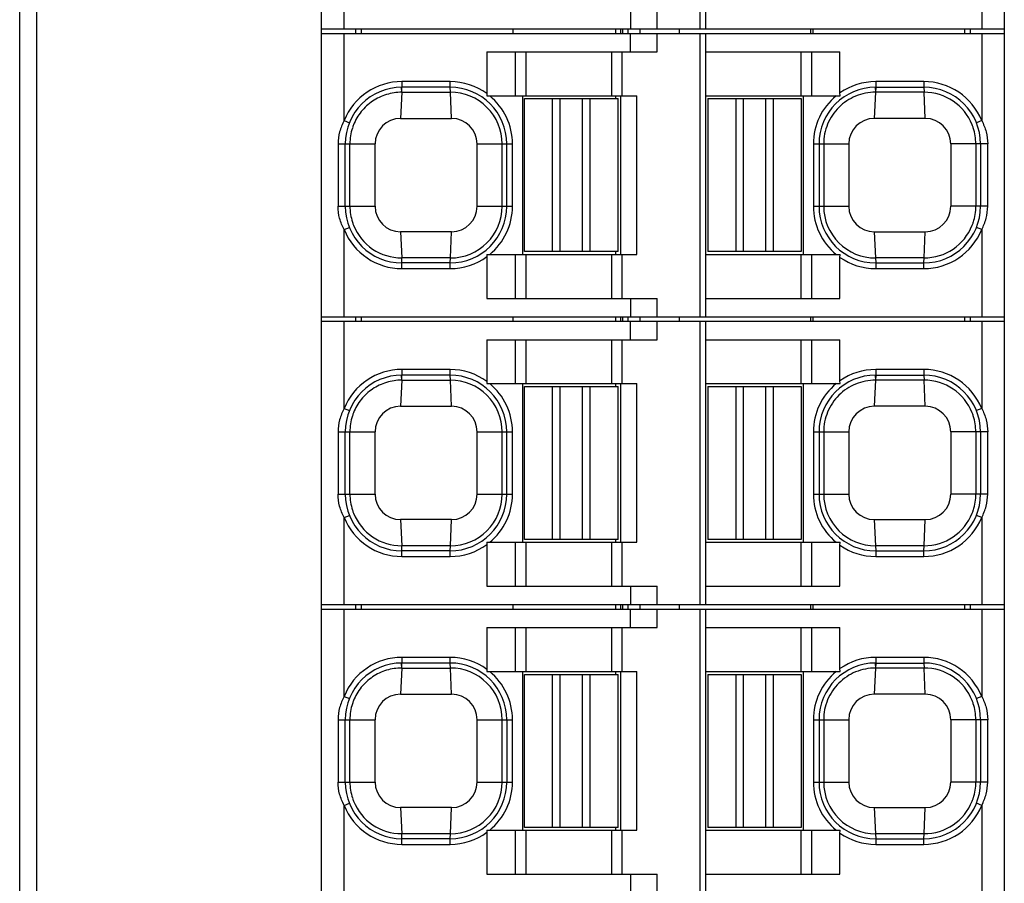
# Model space of a CAD drawing. Extents: x 1653 to 2131, y -357 to 2652.
# Tile 10 of 34: x 1762 to 1780, y 94 to 110. Entities that reach past the tile are written whole.
import ezdxf

# ---------------------------------------------------------------- set-up
doc = ezdxf.new("R2010")
doc.units = 0
doc.header["$LTSCALE"] = 30.734
doc.header["$MEASUREMENT"] = 0
doc.layers.add('7_ALL_FEATURES', color=7, linetype='CONTINUOUS')

msp = doc.modelspace()

# ---------------------------------------------------------------- linework, layer by layer
at = {"layer": '7_ALL_FEATURES', "color": 7, "linetype": 'Continuous'}
for p, q in [((1762.153, 57.164), (1762.153, 141.746)), ((1762.453, 56.855), (1762.453, 135.309)), ((1767.478, 68.345), (1767.478, 120.225)), ((1779.528, 68.345), (1779.528, 120.225)), ((1774.162, 109.565), (1774.162, 114.565)), ((1774.253, 114.565), (1774.253, 109.565)), ((1767.878, 109.565), (1767.878, 111.103)), ((1779.128, 111.103), (1779.128, 109.565)), ((1772.932, 109.89), (1772.932, 109.565)), ((1773.402, 109.565), (1773.402, 109.89)), ((1767.478, 109.565), (1779.528, 109.565)), ((1767.478, 109.485), (1779.528, 109.485)), ((1767.878, 107.947), (1767.878, 109.485)), ((1768.078, 109.565), (1768.078, 109.485)), ((1768.178, 109.565), (1768.178, 109.485)), ((1770.852, 109.565), (1770.852, 109.485)), ((1772.668, 109.565), (1772.668, 109.485)), ((1772.757, 109.565), (1772.757, 109.485)), ((1772.792, 109.565), (1772.792, 109.485)), ((1772.886, 109.565), (1772.886, 109.485)), ((1772.932, 109.16), (1772.932, 109.485)), ((1773.102, 109.485), (1773.102, 109.565)), ((1773.402, 109.16), (1773.402, 109.485)), ((1773.788, 109.565), (1773.788, 109.485)), ((1774.162, 104.485), (1774.162, 109.485)), ((1774.253, 109.485), (1774.253, 104.485)), ((1776.106, 109.565), (1776.106, 109.485)), ((1776.149, 109.565), (1776.149, 109.485)), ((1778.828, 109.565), (1778.828, 109.485)), ((1778.928, 109.565), (1778.928, 109.485)), ((1779.128, 109.485), (1779.128, 107.947)), ((1770.398, 109.16), (1770.398, 108.423)), ((1770.398, 109.16), (1773.402, 109.16)), ((1770.896, 109.16), (1770.896, 108.385)), ((1771.084, 109.16), (1771.084, 108.385)), ((1772.596, 109.16), (1772.596, 108.385)), ((1772.784, 108.385), (1772.784, 109.16)), ((1774.253, 109.16), (1776.628, 109.16)), ((1775.942, 108.385), (1775.942, 109.16)), ((1776.129, 108.385), (1776.129, 109.16)), ((1776.628, 108.437), (1776.628, 109.16)), ((1768.898, 108.635), (1768.898, 108.535)), ((1769.748, 108.635), (1768.898, 108.635)), ((1769.748, 108.535), (1769.748, 108.635)), ((1777.258, 108.635), (1777.258, 108.535)), ((1778.108, 108.635), (1777.258, 108.635)), ((1778.108, 108.635), (1778.108, 108.535)), ((1768.894, 108.447), (1768.873, 107.985)), ((1768.894, 108.447), (1768.89, 108.535)), ((1768.894, 108.447), (1768.898, 108.535)), ((1768.894, 108.447), (1769.752, 108.447)), ((1769.748, 108.535), (1768.898, 108.535)), ((1769.752, 108.447), (1769.748, 108.535)), ((1769.773, 107.985), (1769.752, 108.447)), ((1770.398, 108.423), (1770.396, 108.385)), ((1776.631, 108.385), (1776.628, 108.437)), ((1777.254, 108.447), (1777.233, 107.985)), ((1777.25, 108.535), (1777.254, 108.447)), ((1777.258, 108.535), (1777.254, 108.447)), ((1778.112, 108.447), (1777.254, 108.447)), ((1777.258, 108.535), (1778.108, 108.535)), ((1778.108, 108.535), (1778.112, 108.447)), ((1778.133, 107.985), (1778.112, 108.447)), ((1770.396, 108.385), (1773.043, 108.385)), ((1771.023, 108.385), (1771.023, 105.585)), ((1771.063, 105.635), (1771.063, 108.335)), ((1771.063, 108.335), (1771.692, 108.335)), ((1771.557, 105.635), (1771.557, 108.335)), ((1771.692, 105.635), (1771.692, 108.335)), ((1771.693, 108.335), (1772.713, 108.335)), ((1772.083, 105.635), (1772.083, 108.335)), ((1772.218, 105.635), (1772.218, 108.335)), ((1772.668, 108.385), (1772.668, 108.335)), ((1772.713, 105.635), (1772.713, 108.335)), ((1772.753, 108.385), (1772.753, 105.585)), ((1773.043, 105.585), (1773.043, 108.385)), ((1774.253, 108.385), (1776.631, 108.385)), ((1774.293, 108.335), (1774.293, 105.635)), ((1774.293, 108.335), (1774.922, 108.335)), ((1774.787, 108.335), (1774.787, 105.635)), ((1774.922, 108.335), (1774.922, 105.635)), ((1774.923, 108.335), (1775.943, 108.335)), ((1775.313, 108.335), (1775.313, 105.635)), ((1775.448, 108.335), (1775.448, 105.635)), ((1775.943, 108.335), (1775.943, 105.635)), ((1775.983, 105.585), (1775.983, 108.385)), ((1767.878, 107.947), (1767.97, 107.91)), ((1768.873, 107.985), (1769.773, 107.985)), ((1778.133, 107.985), (1777.233, 107.985)), ((1779.128, 107.947), (1779.035, 107.91)), ((1767.771, 107.535), (1767.771, 106.435)), ((1767.771, 107.535), (1768.423, 107.535)), ((1767.898, 106.435), (1767.898, 107.535)), ((1767.98, 106.435), (1767.98, 107.535)), ((1768.423, 106.435), (1768.423, 107.535)), ((1770.223, 106.435), (1770.223, 107.535)), ((1770.223, 107.535), (1770.848, 107.535)), ((1770.666, 106.435), (1770.666, 107.535)), ((1770.748, 106.435), (1770.748, 107.535)), ((1770.848, 106.435), (1770.848, 107.535)), ((1776.158, 107.535), (1776.158, 106.435)), ((1776.158, 107.535), (1776.783, 107.535)), ((1776.258, 107.535), (1776.258, 106.435)), ((1776.34, 107.535), (1776.34, 106.435)), ((1776.783, 107.535), (1776.783, 106.435)), ((1778.583, 107.535), (1778.583, 106.435)), ((1779.234, 107.535), (1778.583, 107.535)), ((1779.026, 107.535), (1779.026, 106.435)), ((1779.108, 107.535), (1779.108, 106.435)), ((1779.234, 106.435), (1779.234, 107.535)), ((1767.771, 106.435), (1768.423, 106.435)), ((1770.223, 106.435), (1770.848, 106.435)), ((1776.158, 106.435), (1776.783, 106.435)), ((1779.234, 106.435), (1778.583, 106.435)), ((1767.878, 106.023), (1767.97, 106.061)), ((1767.878, 104.485), (1767.878, 106.023)), ((1779.128, 106.023), (1779.035, 106.061)), ((1779.128, 106.023), (1779.128, 104.485)), ((1768.873, 105.985), (1768.894, 105.523)), ((1769.773, 105.985), (1768.873, 105.985)), ((1769.752, 105.523), (1769.773, 105.985)), ((1777.233, 105.985), (1777.254, 105.523)), ((1777.233, 105.985), (1778.133, 105.985)), ((1778.112, 105.523), (1778.133, 105.985)), ((1769.752, 105.523), (1768.894, 105.523)), ((1768.898, 105.435), (1768.894, 105.523)), ((1769.748, 105.435), (1769.752, 105.523)), ((1770.396, 105.585), (1773.043, 105.585)), ((1770.396, 105.585), (1770.398, 105.548)), ((1770.398, 105.548), (1770.398, 104.81)), ((1770.896, 105.585), (1770.896, 104.81)), ((1772.082, 105.635), (1771.063, 105.635)), ((1771.084, 105.585), (1771.084, 104.81)), ((1772.713, 105.635), (1772.083, 105.635)), ((1772.596, 105.585), (1772.596, 104.81)), ((1772.668, 105.635), (1772.668, 105.585)), ((1772.784, 104.81), (1772.784, 105.585)), ((1774.253, 105.585), (1776.631, 105.585)), ((1775.312, 105.635), (1774.293, 105.635)), ((1775.943, 105.635), (1775.313, 105.635)), ((1775.942, 104.81), (1775.942, 105.585)), ((1776.129, 104.81), (1776.129, 105.585)), ((1776.628, 105.534), (1776.631, 105.585)), ((1776.628, 104.81), (1776.628, 105.534)), ((1778.112, 105.523), (1777.254, 105.523)), ((1777.254, 105.523), (1777.258, 105.435)), ((1778.108, 105.435), (1778.112, 105.523)), ((1768.898, 105.335), (1768.898, 105.435)), ((1769.748, 105.435), (1768.898, 105.435)), ((1768.898, 105.335), (1769.748, 105.335)), ((1769.748, 105.335), (1769.748, 105.435)), ((1777.258, 105.435), (1777.258, 105.335)), ((1777.258, 105.435), (1778.108, 105.435)), ((1777.258, 105.335), (1778.108, 105.335)), ((1778.108, 105.335), (1778.108, 105.435)), ((1770.398, 104.81), (1773.402, 104.81)), ((1772.932, 104.81), (1772.932, 104.485)), ((1773.402, 104.485), (1773.402, 104.81)), ((1774.253, 104.81), (1776.628, 104.81)), ((1767.478, 104.485), (1779.528, 104.485)), ((1768.078, 104.485), (1768.078, 104.405)), ((1768.178, 104.485), (1768.178, 104.405)), ((1770.852, 104.485), (1770.852, 104.405)), ((1772.668, 104.485), (1772.668, 104.405)), ((1772.757, 104.485), (1772.757, 104.405)), ((1772.792, 104.485), (1772.792, 104.405)), ((1772.886, 104.485), (1772.886, 104.405)), ((1773.102, 104.405), (1773.102, 104.485)), ((1773.788, 104.485), (1773.788, 104.405)), ((1776.106, 104.485), (1776.106, 104.405)), ((1776.149, 104.485), (1776.149, 104.405)), ((1778.828, 104.485), (1778.828, 104.405)), ((1778.928, 104.485), (1778.928, 104.405)), ((1767.478, 104.405), (1779.528, 104.405)), ((1767.878, 102.867), (1767.878, 104.405)), ((1772.932, 104.08), (1772.932, 104.405)), ((1773.402, 104.08), (1773.402, 104.405)), ((1774.162, 99.405), (1774.162, 104.405)), ((1774.253, 104.405), (1774.253, 99.405)), ((1779.128, 104.405), (1779.128, 102.867)), ((1770.398, 104.08), (1770.398, 103.343)), ((1770.398, 104.08), (1773.402, 104.08)), ((1770.896, 104.08), (1770.896, 103.305)), ((1771.084, 104.08), (1771.084, 103.305)), ((1772.596, 104.08), (1772.596, 103.305)), ((1772.784, 103.305), (1772.784, 104.08)), ((1774.253, 104.08), (1776.628, 104.08)), ((1775.942, 103.305), (1775.942, 104.08)), ((1776.129, 103.305), (1776.129, 104.08)), ((1776.628, 103.357), (1776.628, 104.08)), ((1768.898, 103.555), (1768.898, 103.455)), ((1769.748, 103.555), (1768.898, 103.555)), ((1769.748, 103.455), (1769.748, 103.555)), ((1777.258, 103.555), (1777.258, 103.455)), ((1778.108, 103.555), (1777.258, 103.555)), ((1778.108, 103.555), (1778.108, 103.455)), ((1768.894, 103.367), (1768.89, 103.455)), ((1768.894, 103.367), (1768.898, 103.455)), ((1769.748, 103.455), (1768.898, 103.455)), ((1769.752, 103.367), (1769.748, 103.455)), ((1777.25, 103.455), (1777.254, 103.367)), ((1777.258, 103.455), (1777.254, 103.367)), ((1777.258, 103.455), (1778.108, 103.455)), ((1778.108, 103.455), (1778.112, 103.367)), ((1768.894, 103.367), (1768.873, 102.905)), ((1768.894, 103.367), (1769.752, 103.367)), ((1769.773, 102.905), (1769.752, 103.367)), ((1770.398, 103.343), (1770.396, 103.305)), ((1770.396, 103.305), (1773.043, 103.305)), ((1771.023, 103.305), (1771.023, 100.505)), ((1771.063, 100.555), (1771.063, 103.255)), ((1771.063, 103.255), (1771.692, 103.255)), ((1771.557, 100.555), (1771.557, 103.255)), ((1771.692, 100.555), (1771.692, 103.255)), ((1771.693, 103.255), (1772.713, 103.255)), ((1772.083, 100.555), (1772.083, 103.255)), ((1772.218, 100.555), (1772.218, 103.255)), ((1772.668, 103.305), (1772.668, 103.255)), ((1772.713, 100.555), (1772.713, 103.255)), ((1772.753, 103.305), (1772.753, 100.505)), ((1773.043, 100.505), (1773.043, 103.305)), ((1774.253, 103.305), (1776.631, 103.305)), ((1774.293, 103.255), (1774.293, 100.555)), ((1774.293, 103.255), (1774.922, 103.255)), ((1774.787, 103.255), (1774.787, 100.555)), ((1774.922, 103.255), (1774.922, 100.555)), ((1774.923, 103.255), (1775.943, 103.255)), ((1775.313, 103.255), (1775.313, 100.555)), ((1775.448, 103.255), (1775.448, 100.555)), ((1775.943, 103.255), (1775.943, 100.555)), ((1775.983, 100.505), (1775.983, 103.305)), ((1776.631, 103.305), (1776.628, 103.357)), ((1777.254, 103.367), (1777.233, 102.905)), ((1778.112, 103.367), (1777.254, 103.367)), ((1778.133, 102.905), (1778.112, 103.367)), ((1767.878, 102.867), (1767.97, 102.83)), ((1768.873, 102.905), (1769.773, 102.905)), ((1778.133, 102.905), (1777.233, 102.905)), ((1779.128, 102.867), (1779.035, 102.83)), ((1767.771, 102.455), (1767.771, 101.355)), ((1767.771, 102.455), (1768.423, 102.455)), ((1767.898, 101.355), (1767.898, 102.455)), ((1767.98, 101.355), (1767.98, 102.455)), ((1768.423, 101.355), (1768.423, 102.455)), ((1770.223, 101.355), (1770.223, 102.455)), ((1770.223, 102.455), (1770.848, 102.455)), ((1770.666, 101.355), (1770.666, 102.455)), ((1770.748, 101.355), (1770.748, 102.455)), ((1770.848, 101.355), (1770.848, 102.455)), ((1776.158, 102.455), (1776.158, 101.355)), ((1776.158, 102.455), (1776.783, 102.455)), ((1776.258, 102.455), (1776.258, 101.355)), ((1776.34, 102.455), (1776.34, 101.355)), ((1776.783, 102.455), (1776.783, 101.355)), ((1779.234, 102.455), (1778.583, 102.455)), ((1778.583, 102.455), (1778.583, 101.355)), ((1779.026, 102.455), (1779.026, 101.355)), ((1779.108, 102.455), (1779.108, 101.355)), ((1779.234, 101.355), (1779.234, 102.455)), ((1767.771, 101.355), (1768.423, 101.355)), ((1770.223, 101.355), (1770.848, 101.355)), ((1776.158, 101.355), (1776.783, 101.355)), ((1779.234, 101.355), (1778.583, 101.355)), ((1767.878, 100.943), (1767.97, 100.981)), ((1779.128, 100.943), (1779.035, 100.981)), ((1767.878, 99.405), (1767.878, 100.943)), ((1768.873, 100.905), (1768.894, 100.443)), ((1769.773, 100.905), (1768.873, 100.905)), ((1769.752, 100.443), (1769.773, 100.905)), ((1777.233, 100.905), (1778.133, 100.905)), ((1777.233, 100.905), (1777.254, 100.443)), ((1778.112, 100.443), (1778.133, 100.905)), ((1779.128, 100.943), (1779.128, 99.405)), ((1769.752, 100.443), (1768.894, 100.443)), ((1768.898, 100.355), (1768.894, 100.443)), ((1769.748, 100.355), (1769.752, 100.443)), ((1770.396, 100.505), (1773.043, 100.505)), ((1770.396, 100.505), (1770.398, 100.468)), ((1770.398, 100.468), (1770.398, 99.73)), ((1770.896, 100.505), (1770.896, 99.73)), ((1772.082, 100.555), (1771.063, 100.555)), ((1771.084, 100.505), (1771.084, 99.73)), ((1772.713, 100.555), (1772.083, 100.555)), ((1772.596, 100.505), (1772.596, 99.73)), ((1772.668, 100.555), (1772.668, 100.505)), ((1772.784, 99.73), (1772.784, 100.505)), ((1774.253, 100.505), (1776.631, 100.505)), ((1775.312, 100.555), (1774.293, 100.555)), ((1775.943, 100.555), (1775.313, 100.555)), ((1775.942, 99.73), (1775.942, 100.505)), ((1776.129, 99.73), (1776.129, 100.505)), ((1776.628, 100.454), (1776.631, 100.505)), ((1776.628, 99.73), (1776.628, 100.454)), ((1778.112, 100.443), (1777.254, 100.443)), ((1777.254, 100.443), (1777.258, 100.355)), ((1778.108, 100.355), (1778.112, 100.443)), ((1768.898, 100.255), (1768.898, 100.355)), ((1769.748, 100.355), (1768.898, 100.355)), ((1768.898, 100.255), (1769.748, 100.255)), ((1769.748, 100.255), (1769.748, 100.355)), ((1777.258, 100.355), (1778.108, 100.355)), ((1777.258, 100.355), (1777.258, 100.255)), ((1777.258, 100.255), (1778.108, 100.255)), ((1778.108, 100.255), (1778.108, 100.355)), ((1770.398, 99.73), (1773.402, 99.73)), ((1772.932, 99.73), (1772.932, 99.405)), ((1773.402, 99.405), (1773.402, 99.73)), ((1774.253, 99.73), (1776.628, 99.73)), ((1767.478, 99.405), (1779.528, 99.405)), ((1768.078, 99.405), (1768.078, 99.325)), ((1768.178, 99.405), (1768.178, 99.325)), ((1770.852, 99.405), (1770.852, 99.325)), ((1772.668, 99.405), (1772.668, 99.325)), ((1772.757, 99.405), (1772.757, 99.325)), ((1772.792, 99.405), (1772.792, 99.325)), ((1772.886, 99.405), (1772.886, 99.325)), ((1773.102, 99.325), (1773.102, 99.405)), ((1773.788, 99.405), (1773.788, 99.325)), ((1776.106, 99.405), (1776.106, 99.325)), ((1776.149, 99.405), (1776.149, 99.325)), ((1778.828, 99.405), (1778.828, 99.325)), ((1778.928, 99.405), (1778.928, 99.325)), ((1767.478, 99.325), (1779.528, 99.325)), ((1767.878, 97.787), (1767.878, 99.325)), ((1772.932, 99), (1772.932, 99.325)), ((1773.402, 99), (1773.402, 99.325)), ((1774.162, 94.325), (1774.162, 99.325)), ((1774.253, 99.325), (1774.253, 94.325)), ((1779.128, 99.325), (1779.128, 97.787)), ((1770.398, 99), (1770.398, 98.263)), ((1770.398, 99), (1773.402, 99)), ((1770.896, 99), (1770.896, 98.225)), ((1771.084, 99), (1771.084, 98.225)), ((1772.596, 99), (1772.596, 98.225)), ((1772.784, 98.225), (1772.784, 99)), ((1774.253, 99), (1776.628, 99)), ((1775.942, 98.225), (1775.942, 99)), ((1776.129, 98.225), (1776.129, 99)), ((1776.628, 98.277), (1776.628, 99)), ((1768.894, 98.287), (1768.89, 98.375)), ((1768.894, 98.287), (1768.898, 98.375)), ((1768.898, 98.475), (1768.898, 98.375)), ((1769.748, 98.475), (1768.898, 98.475)), ((1769.748, 98.375), (1768.898, 98.375)), ((1769.748, 98.375), (1769.748, 98.475)), ((1769.752, 98.287), (1769.748, 98.375)), ((1777.25, 98.375), (1777.254, 98.287)), ((1777.258, 98.375), (1777.254, 98.287)), ((1778.108, 98.475), (1777.258, 98.475)), ((1777.258, 98.475), (1777.258, 98.375)), ((1777.258, 98.375), (1778.108, 98.375)), ((1778.108, 98.475), (1778.108, 98.375)), ((1778.108, 98.375), (1778.112, 98.287)), ((1768.894, 98.287), (1768.873, 97.825)), ((1768.894, 98.287), (1769.752, 98.287)), ((1769.773, 97.825), (1769.752, 98.287)), ((1770.398, 98.263), (1770.396, 98.225)), ((1770.396, 98.225), (1773.043, 98.225)), ((1771.023, 98.225), (1771.023, 95.425)), ((1771.063, 95.475), (1771.063, 98.175)), ((1771.063, 98.175), (1771.692, 98.175)), ((1771.557, 95.475), (1771.557, 98.175)), ((1771.692, 95.475), (1771.692, 98.175)), ((1771.693, 98.175), (1772.713, 98.175)), ((1772.083, 95.475), (1772.083, 98.175)), ((1772.218, 95.475), (1772.218, 98.175)), ((1772.668, 98.225), (1772.668, 98.175)), ((1772.713, 95.475), (1772.713, 98.175)), ((1772.753, 98.225), (1772.753, 95.425)), ((1773.043, 95.425), (1773.043, 98.225)), ((1774.253, 98.225), (1776.631, 98.225)), ((1774.293, 98.175), (1774.922, 98.175)), ((1774.293, 98.175), (1774.293, 95.475)), ((1774.787, 98.175), (1774.787, 95.475)), ((1774.922, 98.175), (1774.922, 95.475)), ((1774.923, 98.175), (1775.943, 98.175)), ((1775.313, 98.175), (1775.313, 95.475)), ((1775.448, 98.175), (1775.448, 95.475)), ((1775.943, 98.175), (1775.943, 95.475)), ((1775.983, 95.425), (1775.983, 98.225)), ((1776.631, 98.225), (1776.628, 98.277)), ((1777.254, 98.287), (1777.233, 97.825)), ((1778.112, 98.287), (1777.254, 98.287)), ((1778.133, 97.825), (1778.112, 98.287)), ((1768.873, 97.825), (1769.773, 97.825)), ((1778.133, 97.825), (1777.233, 97.825)), ((1767.878, 97.787), (1767.97, 97.75)), ((1779.128, 97.787), (1779.035, 97.75)), ((1767.771, 97.375), (1767.771, 96.275)), ((1767.771, 97.375), (1768.423, 97.375)), ((1767.898, 96.275), (1767.898, 97.375)), ((1767.98, 96.275), (1767.98, 97.375)), ((1768.423, 96.275), (1768.423, 97.375)), ((1770.223, 96.275), (1770.223, 97.375)), ((1770.223, 97.375), (1770.848, 97.375)), ((1770.666, 96.275), (1770.666, 97.375)), ((1770.748, 97.375), (1770.748, 96.275)), ((1770.848, 96.275), (1770.848, 97.375)), ((1776.158, 97.375), (1776.783, 97.375)), ((1776.158, 97.375), (1776.158, 96.275)), ((1776.258, 97.375), (1776.258, 96.275)), ((1776.34, 97.375), (1776.34, 96.275)), ((1776.783, 97.375), (1776.783, 96.275)), ((1779.234, 97.375), (1778.583, 97.375)), ((1778.583, 97.375), (1778.583, 96.275)), ((1779.026, 97.375), (1779.026, 96.275)), ((1779.108, 97.375), (1779.108, 96.275)), ((1779.234, 96.275), (1779.234, 97.375)), ((1767.771, 96.275), (1768.423, 96.275)), ((1770.223, 96.275), (1770.848, 96.275)), ((1776.158, 96.275), (1776.783, 96.275)), ((1779.234, 96.275), (1778.583, 96.275)), ((1767.878, 95.863), (1767.97, 95.901)), ((1767.878, 94.325), (1767.878, 95.863)), ((1768.873, 95.825), (1768.894, 95.363)), ((1769.773, 95.825), (1768.873, 95.825)), ((1769.752, 95.363), (1769.773, 95.825)), ((1777.233, 95.825), (1778.133, 95.825)), ((1777.233, 95.825), (1777.254, 95.363)), ((1778.112, 95.363), (1778.133, 95.825)), ((1779.128, 95.863), (1779.035, 95.901)), ((1779.128, 95.863), (1779.128, 94.325)), ((1770.396, 95.425), (1773.043, 95.425)), ((1770.396, 95.425), (1770.398, 95.388)), ((1770.896, 95.425), (1770.896, 94.65)), ((1772.082, 95.475), (1771.063, 95.475)), ((1771.084, 95.425), (1771.084, 94.65)), ((1772.713, 95.475), (1772.083, 95.475)), ((1772.596, 95.425), (1772.596, 94.65)), ((1772.668, 95.475), (1772.668, 95.425)), ((1772.784, 94.65), (1772.784, 95.425)), ((1774.253, 95.425), (1776.631, 95.425)), ((1775.312, 95.475), (1774.293, 95.475)), ((1775.943, 95.475), (1775.313, 95.475)), ((1775.942, 94.65), (1775.942, 95.425)), ((1776.129, 94.65), (1776.129, 95.425)), ((1776.628, 95.374), (1776.631, 95.425)), ((1769.752, 95.363), (1768.894, 95.363)), ((1768.898, 95.275), (1768.894, 95.363)), ((1768.898, 95.175), (1768.898, 95.275)), ((1769.748, 95.275), (1768.898, 95.275)), ((1769.748, 95.275), (1769.752, 95.363)), ((1769.748, 95.175), (1769.748, 95.275)), ((1770.398, 95.388), (1770.398, 94.65)), ((1776.628, 94.65), (1776.628, 95.374)), ((1778.112, 95.363), (1777.254, 95.363)), ((1777.254, 95.363), (1777.258, 95.275)), ((1777.258, 95.275), (1778.108, 95.275)), ((1777.258, 95.275), (1777.258, 95.175)), ((1778.108, 95.275), (1778.112, 95.363)), ((1778.108, 95.175), (1778.108, 95.275)), ((1768.898, 95.175), (1769.748, 95.175)), ((1777.258, 95.175), (1778.108, 95.175)), ((1770.398, 94.65), (1773.402, 94.65)), ((1772.932, 94.65), (1772.932, 94.325)), ((1773.402, 94.325), (1773.402, 94.65)), ((1774.253, 94.65), (1776.628, 94.65))]:
    msp.add_line(p, q, dxfattribs=at)
for centre, radius, start, end in [((1768.898, 107.535), 1.1, 90, 158.0136), ((1769.748, 107.535), 1.1, 53.7773, 90), ((1777.258, 107.535), 1.1, 90, 124.941), ((1778.108, 107.535), 1.1, 21.9864, 90), ((1768.898, 107.535), 1, 90, 180), ((1769.748, 107.535), 1, 0, 90), ((1769.754, 107.535), 0.912, 359.9993, 90.1269), ((1777.258, 107.535), 1, 90, 180), ((1778.108, 107.535), 1, 0, 90), ((1778.113, 107.535), 0.912, 21.6366, 90.115), ((1769.748, 107.535), 1.1, 0, 50.6015), ((1777.258, 107.535), 1.1, 129.3998, 180), ((1768.873, 107.535), 0.45, 90, 180), ((1769.773, 107.535), 0.45, 0, 90), ((1777.233, 107.535), 0.45, 90, 180), ((1778.133, 107.535), 0.45, 0, 90), ((1768.904, 107.532), 0.925, 162.1069, 179.8241), ((1768.892, 107.536), 0.912, 158.3934, 162.0612), ((1778.118, 107.537), 0.907, 17.995, 21.5996), ((1778.105, 107.534), 0.92, 0.0881, 17.9601), ((1768.898, 106.435), 1, 180, 270), ((1768.9, 106.437), 0.92, 180.0881, 197.9601), ((1768.873, 106.435), 0.45, 180, 270), ((1769.748, 106.435), 1, 270, 360), ((1769.754, 106.435), 0.912, 269.8726, 0.0011), ((1769.773, 106.435), 0.45, 270, 360), ((1769.748, 106.435), 1.1, 309.4, 360), ((1777.258, 106.435), 1.1, 180, 230.6021), ((1777.258, 106.435), 1, 180, 270), ((1777.252, 106.435), 0.912, 179.9993, 270.1269), ((1777.233, 106.435), 0.45, 180, 270), ((1778.108, 106.435), 1, 270, 360), ((1778.133, 106.435), 0.45, 270, 0), ((1778.105, 106.437), 0.921, 342.0557, 359.9069), ((1768.898, 106.435), 1.1, 201.987, 270), ((1768.887, 106.433), 0.907, 197.995, 201.5996), ((1768.892, 106.436), 0.912, 201.6366, 270.115), ((1778.108, 106.435), 1.1, 270, 338.0136), ((1778.113, 106.436), 0.912, 269.886, 338.3602), ((1778.118, 106.433), 0.907, 338.4038, 342.0226), ((1769.748, 106.435), 1.1, 270, 306.2219), ((1777.258, 106.435), 1.1, 235.0579, 270), ((1768.898, 102.455), 1.1, 90, 158.0136), ((1769.748, 102.455), 1.1, 53.7773, 90), ((1777.258, 102.455), 1.1, 90, 124.941), ((1778.108, 102.455), 1.1, 21.9864, 90), ((1768.898, 102.455), 1, 90, 180), ((1769.748, 102.455), 1, 0, 90), ((1777.258, 102.455), 1, 90, 180), ((1778.108, 102.455), 1, 0, 90), ((1769.754, 102.455), 0.912, 359.9993, 90.1269), ((1769.748, 102.455), 1.1, 0, 50.6015), ((1777.258, 102.455), 1.1, 129.3998, 180), ((1778.113, 102.455), 0.912, 21.6366, 90.115), ((1768.873, 102.455), 0.45, 90, 180), ((1769.773, 102.455), 0.45, 0, 90), ((1777.233, 102.455), 0.45, 90, 180), ((1778.133, 102.455), 0.45, 0, 90), ((1768.904, 102.452), 0.925, 162.1069, 179.8241), ((1768.892, 102.456), 0.912, 158.3934, 162.0612), ((1778.118, 102.457), 0.907, 17.995, 21.5996), ((1778.105, 102.454), 0.92, 0.0881, 17.9601), ((1768.898, 101.355), 1, 180, 270), ((1768.9, 101.357), 0.92, 180.0881, 197.9601), ((1768.873, 101.355), 0.45, 180, 270), ((1769.748, 101.355), 1, 270, 360), ((1769.754, 101.355), 0.912, 269.8726, 0.0011), ((1769.773, 101.355), 0.45, 270, 360), ((1769.748, 101.355), 1.1, 309.4, 360), ((1777.258, 101.355), 1.1, 180, 230.6021), ((1777.258, 101.355), 1, 180, 270), ((1777.252, 101.355), 0.912, 179.9993, 270.1269), ((1777.233, 101.355), 0.45, 180, 270), ((1778.108, 101.355), 1, 270, 360), ((1778.133, 101.355), 0.45, 270, 0), ((1778.105, 101.357), 0.921, 342.0557, 359.9069), ((1768.887, 101.353), 0.907, 197.995, 201.5996), ((1768.892, 101.356), 0.912, 201.6366, 270.115), ((1778.113, 101.356), 0.912, 269.886, 338.3602), ((1778.118, 101.353), 0.907, 338.4038, 342.0226), ((1768.898, 101.355), 1.1, 201.987, 270), ((1778.108, 101.355), 1.1, 270, 338.0136), ((1769.748, 101.355), 1.1, 270, 306.2219), ((1777.258, 101.355), 1.1, 235.0579, 270), ((1768.898, 97.375), 1.1, 90, 158.0136), ((1768.898, 97.375), 1, 90, 180), ((1769.748, 97.375), 1.1, 53.7773, 90), ((1769.748, 97.375), 1, 0, 90), ((1777.258, 97.375), 1, 90, 180), ((1777.258, 97.375), 1.1, 90, 124.941), ((1778.108, 97.375), 1.1, 21.9864, 90), ((1778.108, 97.375), 1, 0, 90), ((1769.754, 97.375), 0.912, 359.9993, 90.1269), ((1769.748, 97.375), 1.1, 0, 50.6015), ((1777.258, 97.375), 1.1, 129.3998, 180), ((1778.113, 97.375), 0.912, 21.6366, 90.115), ((1768.873, 97.375), 0.45, 90, 180), ((1769.773, 97.375), 0.45, 0, 90), ((1777.233, 97.375), 0.45, 90, 180), ((1778.133, 97.375), 0.45, 0, 90), ((1768.904, 97.372), 0.925, 162.1069, 179.8241), ((1768.892, 97.376), 0.912, 158.3934, 162.0612), ((1778.118, 97.377), 0.907, 17.995, 21.5996), ((1778.105, 97.374), 0.92, 0.0881, 17.9601), ((1768.898, 96.275), 1, 180, 270), ((1768.9, 96.277), 0.92, 180.0881, 197.9601), ((1768.873, 96.275), 0.45, 180, 270), ((1769.748, 96.275), 1, 270, 360), ((1769.754, 96.275), 0.912, 269.8726, 0.0011), ((1769.773, 96.275), 0.45, 270, 360), ((1769.748, 96.275), 1.1, 309.4, 360), ((1777.258, 96.275), 1.1, 180, 230.6021), ((1777.258, 96.275), 1, 180, 270), ((1777.252, 96.275), 0.912, 179.9993, 270.1269), ((1777.233, 96.275), 0.45, 180, 270), ((1778.108, 96.275), 1, 270, 360), ((1778.133, 96.275), 0.45, 270, 0), ((1778.105, 96.277), 0.921, 342.0557, 359.9069), ((1768.887, 96.273), 0.907, 197.995, 201.5996), ((1768.892, 96.276), 0.912, 201.6366, 270.115), ((1778.113, 96.276), 0.912, 269.886, 338.3602), ((1778.118, 96.273), 0.907, 338.4038, 342.0226), ((1768.898, 96.275), 1.1, 201.987, 270), ((1778.108, 96.275), 1.1, 270, 338.0136), ((1769.748, 96.275), 1.1, 270, 306.2219), ((1777.258, 96.275), 1.1, 235.0579, 270)]:
    msp.add_arc(centre, radius, start, end, dxfattribs=at)
for points, knots in [([(1768.894, 108.447), (1768.803, 108.447), (1768.621, 108.42), (1768.372, 108.301), (1768.17, 108.115), (1768.077, 107.956), (1768.044, 107.871)], [0, 0, 0, 0, 0.249993, 0.500029, 0.750034, 1, 1, 1, 1]), ([(1768.89, 108.535), (1768.89, 108.535), (1768.89, 108.535), (1768.89, 108.535), (1768.89, 108.535)], [0, 0, 0, 0, 0.597573, 1, 1, 1, 1]), ([(1777.254, 108.447), (1777.135, 108.447), (1776.895, 108.4), (1776.591, 108.198), (1776.387, 107.894), (1776.34, 107.654), (1776.34, 107.535)], [0, 0, 0, 0, 0.250046, 0.500002, 0.749964, 1, 1, 1, 1]), ([(1777.25, 108.535), (1777.25, 108.535), (1777.25, 108.535), (1777.25, 108.535), (1777.25, 108.535)], [0, 0, 0, 0, 0.404441, 1, 1, 1, 1]), ([(1767.878, 107.947), (1767.844, 107.884), (1767.79, 107.75), (1767.771, 107.607), (1767.771, 107.535)], [0, 0, 0, 0, 0.500004, 1, 1, 1, 1]), ([(1779.128, 107.947), (1779.161, 107.884), (1779.215, 107.75), (1779.234, 107.607), (1779.234, 107.535)], [0, 0, 0, 0, 0.500015, 1, 1, 1, 1]), ([(1767.878, 106.023), (1767.844, 106.086), (1767.79, 106.22), (1767.771, 106.364), (1767.771, 106.435)], [0, 0, 0, 0, 0.500014, 1, 1, 1, 1]), ([(1779.128, 106.023), (1779.161, 106.086), (1779.215, 106.22), (1779.234, 106.364), (1779.234, 106.435)], [0, 0, 0, 0, 0.500006, 1, 1, 1, 1]), ([(1768.89, 103.455), (1768.89, 103.455), (1768.89, 103.455), (1768.89, 103.455), (1768.89, 103.455)], [0, 0, 0, 0, 0.597573, 1, 1, 1, 1]), ([(1777.25, 103.455), (1777.25, 103.455), (1777.25, 103.455), (1777.25, 103.455), (1777.25, 103.455)], [0, 0, 0, 0, 0.404441, 1, 1, 1, 1]), ([(1768.894, 103.367), (1768.803, 103.367), (1768.621, 103.34), (1768.372, 103.221), (1768.17, 103.035), (1768.077, 102.876), (1768.044, 102.791)], [0, 0, 0, 0, 0.249993, 0.500029, 0.750034, 1, 1, 1, 1]), ([(1777.254, 103.367), (1777.135, 103.367), (1776.895, 103.32), (1776.591, 103.118), (1776.387, 102.814), (1776.34, 102.574), (1776.34, 102.455)], [0, 0, 0, 0, 0.250046, 0.500002, 0.749964, 1, 1, 1, 1]), ([(1767.878, 102.867), (1767.844, 102.804), (1767.79, 102.67), (1767.771, 102.527), (1767.771, 102.455)], [0, 0, 0, 0, 0.500004, 1, 1, 1, 1]), ([(1779.128, 102.867), (1779.161, 102.804), (1779.215, 102.67), (1779.234, 102.527), (1779.234, 102.455)], [0, 0, 0, 0, 0.500015, 1, 1, 1, 1]), ([(1767.878, 100.943), (1767.844, 101.006), (1767.79, 101.14), (1767.771, 101.284), (1767.771, 101.355)], [0, 0, 0, 0, 0.500014, 1, 1, 1, 1]), ([(1779.128, 100.943), (1779.161, 101.006), (1779.215, 101.14), (1779.234, 101.284), (1779.234, 101.355)], [0, 0, 0, 0, 0.500006, 1, 1, 1, 1]), ([(1768.89, 98.375), (1768.89, 98.375), (1768.89, 98.375), (1768.89, 98.375), (1768.89, 98.375)], [0, 0, 0, 0, 0.597573, 1, 1, 1, 1]), ([(1777.25, 98.375), (1777.25, 98.375), (1777.25, 98.375), (1777.25, 98.375), (1777.25, 98.375)], [0, 0, 0, 0, 0.404441, 1, 1, 1, 1]), ([(1768.894, 98.287), (1768.803, 98.287), (1768.621, 98.26), (1768.372, 98.141), (1768.17, 97.955), (1768.077, 97.796), (1768.044, 97.711)], [0, 0, 0, 0, 0.249993, 0.500029, 0.750034, 1, 1, 1, 1]), ([(1777.254, 98.287), (1777.135, 98.287), (1776.895, 98.24), (1776.591, 98.038), (1776.387, 97.734), (1776.34, 97.494), (1776.34, 97.375)], [0, 0, 0, 0, 0.250046, 0.500002, 0.749964, 1, 1, 1, 1]), ([(1767.878, 97.787), (1767.844, 97.724), (1767.79, 97.59), (1767.771, 97.447), (1767.771, 97.375)], [0, 0, 0, 0, 0.500004, 1, 1, 1, 1]), ([(1779.128, 97.787), (1779.161, 97.724), (1779.215, 97.59), (1779.234, 97.447), (1779.234, 97.375)], [0, 0, 0, 0, 0.500015, 1, 1, 1, 1]), ([(1767.878, 95.863), (1767.844, 95.926), (1767.79, 96.06), (1767.771, 96.204), (1767.771, 96.275)], [0, 0, 0, 0, 0.500014, 1, 1, 1, 1]), ([(1779.128, 95.863), (1779.161, 95.926), (1779.215, 96.06), (1779.234, 96.204), (1779.234, 96.275)], [0, 0, 0, 0, 0.500006, 1, 1, 1, 1])]:
    msp.add_open_spline(points, degree=3, knots=knots, dxfattribs=at)

doc.saveas('drawing.dxf')
